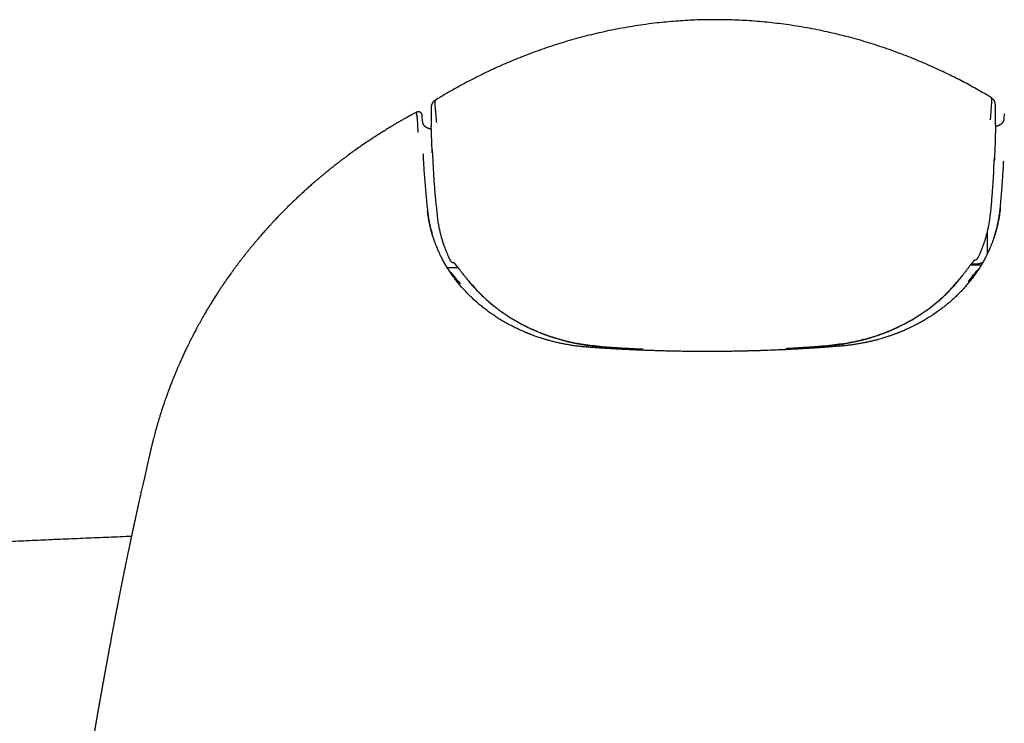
# Model space of a CAD drawing. Header units: millimetres. Extents: x 8 to 765, y 12 to 461.
# Tile 22 of 37: x 370 to 408, y 434 to 461. Entities that reach past the tile are written whole.
import ezdxf

# ---------------------------------------------------------------- set-up
doc = ezdxf.new("R2010")
doc.units = ezdxf.units.MM

msp = doc.modelspace()

# ---------------------------------------------------------------- linework, layer by layer
at = {"color": 7, "linetype": 'Continuous', "lineweight": 30}
for p, q in [((385.319, 457.877), (385.321, 457.837)), ((385.56, 457.528), (385.547, 457.714)), ((408.256, 457.821), (408.242, 457.633)), ((385.898, 457.322), (385.9, 457.335)), ((407.911, 457.437), (407.912, 457.426)), ((407.911, 457.359), (407.912, 457.428)), ((385.932, 456.403), (385.952, 456.013)), ((407.853, 455.729), (407.872, 456.117)), ((386.083, 454.241), (386.122, 453.861)), ((407.723, 453.956), (407.725, 453.966)), ((386.942, 451.812), (386.525, 451.81)), ((386.625, 452.116), (386.626, 452.115)), ((407.349, 451.908), (406.93, 451.906)), ((406.974, 451.962), (407.203, 451.965)), ((391.953, 448.792), (391.954, 448.712)), ((401.951, 448.839), (401.951, 448.759)), ((401.954, 448.759), (401.953, 448.839)), ((394.154, 448.637), (394.154, 448.6)), ((394.154, 448.6), (394.154, 448.588)), ((394.155, 448.588), (394.155, 448.651)), ((399.755, 448.615), (399.755, 448.677)), ((399.755, 448.542), (399.755, 448.542))]:
    msp.add_line(p, q, dxfattribs=at)
at = {"color": 7, "linetype": 'Continuous', "lineweight": 30, "flags": 128}
msp.add_lwpolyline([(406.503, 451.351), (406.501, 451.349), (406.499, 451.347)], dxfattribs=at)
at = {"color": 7, "linetype": 'Continuous', "lineweight": 30}
for centre, start, end in [((407.06, 452.298), 279.1904, 334.8714), ((386.805, 452.203), 205.778, 262.0407)]:
    msp.add_arc(centre, 0.2, start, end, dxfattribs=at)
for points, knots in [([(396.885, 461.49), (396.78, 461.49), (396.546, 461.488), (396.187, 461.477), (395.808, 461.458), (395.434, 461.433), (395.064, 461.401), (394.678, 461.361), (394.276, 461.31), (393.859, 461.249), (393.448, 461.181), (393.042, 461.105), (392.641, 461.021), (392.244, 460.93), (391.855, 460.832), (391.474, 460.729), (391.1, 460.62), (390.734, 460.506), (390.376, 460.388), (390.026, 460.265), (389.684, 460.138), (389.349, 460.007), (389.023, 459.874), (388.705, 459.738), (388.397, 459.6), (388.099, 459.461), (387.808, 459.319), (387.506, 459.168), (387.196, 459.005), (386.878, 458.832), (386.571, 458.658), (386.293, 458.495), (386.12, 458.388), (386.044, 458.342)], [0, 0, 0, 0, 0.027617, 0.061045, 0.094119, 0.126841, 0.15921, 0.191228, 0.228511, 0.265306, 0.301614, 0.337433, 0.37348, 0.40902, 0.444054, 0.478581, 0.512603, 0.54612, 0.579131, 0.611566, 0.643496, 0.674919, 0.705835, 0.736242, 0.765611, 0.794488, 0.822871, 0.850754, 0.883289, 0.9151, 0.946171, 0.976483, 1, 1, 1, 1]), ([(407.754, 458.444), (407.706, 458.473), (407.574, 458.553), (407.356, 458.68), (407.096, 458.827), (406.83, 458.972), (406.559, 459.116), (406.281, 459.257), (405.996, 459.398), (405.702, 459.537), (405.399, 459.676), (405.085, 459.812), (404.765, 459.946), (404.436, 460.077), (404.1, 460.205), (403.756, 460.329), (403.404, 460.449), (403.045, 460.564), (402.679, 460.674), (402.305, 460.779), (401.924, 460.879), (401.537, 460.972), (401.146, 461.058), (400.749, 461.137), (400.346, 461.21), (399.95, 461.272), (399.563, 461.326), (399.186, 461.371), (398.803, 461.41), (398.415, 461.441), (398.021, 461.466), (397.623, 461.482), (397.244, 461.491), (396.997, 461.491), (396.885, 461.49)], [0, 0, 0, 0, 0.014899, 0.040585, 0.066832, 0.093629, 0.120469, 0.14782, 0.175676, 0.204032, 0.233477, 0.263434, 0.293902, 0.324881, 0.35637, 0.388368, 0.420873, 0.453811, 0.487253, 0.521197, 0.555645, 0.590597, 0.625416, 0.660721, 0.696515, 0.732797, 0.765604, 0.7988, 0.832385, 0.86636, 0.900725, 0.93548, 0.970627, 1, 1, 1, 1]), ([(386.046, 458.34), (386.035, 458.333), (386.015, 458.32), (385.989, 458.297), (385.968, 458.275), (385.953, 458.255), (385.941, 458.236), (385.931, 458.219), (385.923, 458.201), (385.916, 458.183), (385.91, 458.166), (385.906, 458.15), (385.903, 458.137), (385.9, 458.122), (385.898, 458.106), (385.897, 458.09), (385.896, 458.076), (385.895, 458.061), (385.894, 458.045), (385.894, 458.029), (385.893, 458.014), (385.893, 458), (385.893, 457.988), (385.892, 457.978), (385.892, 457.969), (385.892, 457.957), (385.892, 457.943), (385.892, 457.923), (385.892, 457.898), (385.892, 457.867), (385.892, 457.829), (385.892, 457.785), (385.892, 457.731), (385.893, 457.67), (385.894, 457.598), (385.895, 457.517), (385.897, 457.429), (385.898, 457.366), (385.899, 457.335)], [0, 0, 0, 0, 0.0215166, 0.0420255, 0.0596536, 0.0742551, 0.0861699, 0.0981259, 0.1107824, 0.1242686, 0.1382147, 0.1512501, 0.1635173, 0.1753235, 0.2063326, 0.2346765, 0.2645907, 0.2976309, 0.3258219, 0.3550251, 0.3811147, 0.4036414, 0.4210343, 0.4354905, 0.44751, 0.4626305, 0.4823794, 0.5067516, 0.5357465, 0.5693702, 0.6076377, 0.6505715, 0.6981987, 0.7505433, 0.8076159, 0.8693988, 0.9358279, 1, 1, 1, 1]), ([(386.048, 458.336), (386.047, 458.336), (386.042, 458.337), (386.035, 458.29), (386.034, 458.198), (386.044, 458.063), (386.062, 457.895), (386.081, 457.702), (386.091, 457.555), (386.095, 457.482)], [0, 0, 0, 0, 0.070196, 0.227796, 0.385069, 0.541171, 0.695964, 0.849203, 1, 1, 1, 1]), ([(407.715, 457.583), (407.722, 457.656), (407.735, 457.802), (407.75, 457.995), (407.761, 458.164), (407.767, 458.3), (407.764, 458.392), (407.756, 458.439), (407.751, 458.438), (407.75, 458.437)], [0, 0, 0, 0, 0.1518121, 0.3060783, 0.4616637, 0.6182802, 0.7763734, 0.9354146, 1, 1, 1, 1]), ([(407.912, 457.437), (407.912, 457.47), (407.913, 457.532), (407.914, 457.617), (407.914, 457.692), (407.914, 457.759), (407.914, 457.816), (407.914, 457.865), (407.913, 457.905), (407.913, 457.938), (407.912, 457.963), (407.912, 457.985), (407.912, 458.004), (407.911, 458.022), (407.911, 458.041), (407.91, 458.059), (407.91, 458.081), (407.909, 458.105), (407.908, 458.13), (407.907, 458.153), (407.905, 458.176), (407.903, 458.196), (407.901, 458.211), (407.9, 458.223), (407.898, 458.232), (407.896, 458.241), (407.893, 458.255), (407.888, 458.272), (407.881, 458.291), (407.873, 458.311), (407.863, 458.33), (407.85, 458.35), (407.835, 458.372), (407.813, 458.395), (407.785, 458.421), (407.762, 458.435), (407.749, 458.443)], [0, 0, 0, 0, 0.066673, 0.128818, 0.186245, 0.23884, 0.286546, 0.329338, 0.367214, 0.396331, 0.421699, 0.443323, 0.462082, 0.482049, 0.50374, 0.527155, 0.552296, 0.596061, 0.640509, 0.682913, 0.724133, 0.765551, 0.79062, 0.812168, 0.821603, 0.831464, 0.843761, 0.858772, 0.875663, 0.891224, 0.905374, 0.918459, 0.933605, 0.952373, 0.974609, 1, 1, 1, 1]), ([(385.318, 457.88), (385.305, 457.873), (385.273, 457.856), (385.224, 457.83), (385.177, 457.804), (385.139, 457.783), (385.109, 457.767), (385.087, 457.755), (385.071, 457.746), (385.06, 457.739), (385.051, 457.734), (385.042, 457.73), (385.033, 457.725), (385.023, 457.719), (385.012, 457.713), (384.998, 457.705), (384.978, 457.694), (384.95, 457.678), (384.913, 457.658), (384.85, 457.622), (384.759, 457.57), (384.633, 457.498), (384.494, 457.416), (384.341, 457.324), (384.176, 457.224), (384.001, 457.115), (383.814, 456.997), (383.621, 456.872), (383.421, 456.739), (383.22, 456.602), (383.018, 456.461), (382.815, 456.317), (382.645, 456.192), (382.511, 456.093), (382.415, 456.021), (382.324, 455.951), (382.239, 455.886), (382.161, 455.825), (382.089, 455.768), (382.023, 455.716), (381.97, 455.674), (381.929, 455.641), (381.901, 455.618), (381.879, 455.601), (381.863, 455.588), (381.852, 455.579), (381.841, 455.57), (381.828, 455.559), (381.81, 455.545), (381.788, 455.526), (381.761, 455.505), (381.729, 455.479), (381.692, 455.448), (381.65, 455.412), (381.603, 455.374), (381.555, 455.333), (381.506, 455.292), (381.458, 455.251), (381.41, 455.211), (381.33, 455.141), (381.218, 455.044), (381.082, 454.923), (380.954, 454.808), (380.835, 454.698), (380.716, 454.588), (380.582, 454.462), (380.431, 454.317), (380.263, 454.15), (380.13, 454.016), (380.032, 453.917), (379.973, 453.855), (379.912, 453.792), (379.852, 453.729), (379.795, 453.668), (379.742, 453.611), (379.695, 453.561), (379.655, 453.517), (379.62, 453.48), (379.592, 453.449), (379.57, 453.425), (379.554, 453.408), (379.545, 453.397), (379.537, 453.389), (379.528, 453.379), (379.515, 453.364), (379.498, 453.345), (379.472, 453.317), (379.438, 453.278), (379.394, 453.229), (379.344, 453.173), (379.29, 453.111), (379.231, 453.043), (379.157, 452.958), (379.074, 452.86), (378.982, 452.751), (378.896, 452.646), (378.814, 452.546), (378.736, 452.45), (378.663, 452.358), (378.593, 452.269), (378.525, 452.182), (378.456, 452.093), (378.385, 452), (378.312, 451.902), (378.236, 451.8), (378.159, 451.695), (378.088, 451.597), (378.027, 451.511), (377.976, 451.44), (377.931, 451.376), (377.897, 451.326), (377.871, 451.29), (377.854, 451.264), (377.838, 451.241), (377.825, 451.222), (377.816, 451.209), (377.808, 451.198), (377.8, 451.185), (377.787, 451.167), (377.77, 451.141), (377.747, 451.108), (377.72, 451.068), (377.688, 451.02), (377.652, 450.965), (377.612, 450.905), (377.57, 450.841), (377.526, 450.773), (377.48, 450.701), (377.433, 450.627), (377.386, 450.553), (377.34, 450.479), (377.266, 450.358), (377.164, 450.19), (377.038, 449.976), (376.938, 449.8), (376.862, 449.663), (376.808, 449.564), (376.756, 449.468), (376.707, 449.377), (376.664, 449.296), (376.626, 449.223), (376.594, 449.161), (376.57, 449.113), (376.553, 449.08), (376.543, 449.061), (376.535, 449.045), (376.529, 449.034), (376.523, 449.021), (376.514, 449.004), (376.502, 448.98), (376.486, 448.949), (376.468, 448.911), (376.446, 448.867), (376.421, 448.816), (376.376, 448.724), (376.314, 448.596), (376.239, 448.436), (376.17, 448.285), (376.11, 448.152), (376.058, 448.034), (376.012, 447.928), (375.965, 447.817), (375.924, 447.719), (375.889, 447.634), (375.86, 447.564), (375.831, 447.492), (375.802, 447.418), (375.772, 447.343), (375.742, 447.266), (375.713, 447.19), (375.686, 447.118), (375.661, 447.052), (375.639, 446.993), (375.62, 446.941), (375.604, 446.898), (375.592, 446.864), (375.582, 446.837), (375.575, 446.816), (375.568, 446.798), (375.562, 446.779), (375.553, 446.754), (375.54, 446.719), (375.525, 446.675), (375.508, 446.626), (375.489, 446.571), (375.469, 446.513), (375.447, 446.448), (375.424, 446.379), (375.4, 446.308), (375.378, 446.237), (375.355, 446.168), (375.326, 446.076), (375.291, 445.963), (375.251, 445.83), (375.213, 445.702), (375.178, 445.578), (375.144, 445.459), (375.113, 445.344), (375.082, 445.23), (375.056, 445.13), (375.034, 445.043), (375.016, 444.97), (374.999, 444.899), (374.982, 444.83), (374.966, 444.764), (374.956, 444.72), (374.951, 444.699)], [0, 0, 0, 0, 0.002365, 0.006049, 0.009199, 0.011417, 0.013264, 0.014742, 0.015608, 0.016266, 0.016948, 0.017376, 0.01791, 0.01855, 0.019295, 0.020145, 0.0211, 0.023124, 0.025502, 0.028097, 0.035292, 0.04284, 0.052287, 0.062233, 0.072678, 0.084423, 0.096733, 0.109592, 0.122999, 0.136951, 0.150467, 0.16446, 0.178929, 0.185908, 0.192689, 0.199118, 0.205196, 0.210921, 0.215948, 0.220669, 0.225083, 0.227509, 0.229543, 0.231134, 0.232282, 0.232997, 0.233652, 0.234628, 0.235925, 0.237544, 0.239485, 0.241746, 0.244519, 0.247658, 0.25116, 0.254782, 0.258381, 0.261958, 0.265511, 0.269042, 0.279992, 0.290719, 0.300108, 0.30932, 0.31843, 0.327799, 0.340775, 0.354303, 0.368385, 0.373252, 0.378181, 0.383174, 0.388228, 0.393168, 0.397613, 0.401551, 0.404974, 0.407891, 0.410302, 0.412207, 0.413606, 0.414247, 0.414722, 0.415483, 0.416638, 0.418154, 0.419843, 0.423216, 0.427047, 0.431336, 0.436083, 0.441288, 0.446925, 0.455488, 0.463696, 0.471548, 0.479044, 0.486183, 0.492965, 0.499536, 0.50576, 0.512272, 0.519073, 0.526161, 0.533537, 0.541199, 0.549015, 0.554578, 0.559646, 0.56422, 0.5683, 0.57024, 0.572044, 0.573713, 0.575096, 0.576054, 0.576587, 0.577391, 0.578703, 0.580525, 0.582855, 0.585693, 0.589039, 0.592893, 0.597254, 0.601603, 0.606359, 0.611476, 0.616628, 0.62175, 0.626843, 0.631907, 0.646769, 0.66137, 0.675728, 0.682418, 0.689057, 0.695624, 0.701752, 0.707309, 0.71198, 0.716154, 0.719829, 0.721388, 0.722715, 0.723727, 0.724424, 0.725046, 0.726223, 0.727832, 0.729875, 0.732352, 0.735262, 0.738606, 0.742381, 0.753431, 0.763878, 0.773719, 0.782956, 0.789787, 0.796543, 0.803646, 0.811101, 0.815494, 0.82, 0.82462, 0.829354, 0.834201, 0.839161, 0.844153, 0.848767, 0.852946, 0.856689, 0.859998, 0.862871, 0.864857, 0.866564, 0.867961, 0.869002, 0.86991, 0.871546, 0.873763, 0.876562, 0.879941, 0.883229, 0.886927, 0.891035, 0.895529, 0.900061, 0.904511, 0.908879, 0.913165, 0.921881, 0.930237, 0.938234, 0.946007, 0.953408, 0.960578, 0.967685, 0.97473, 0.979309, 0.983861, 0.988373, 0.992597, 0.996462, 1, 1, 1, 1]), ([(385.546, 457.722), (385.546, 457.729), (385.545, 457.744), (385.543, 457.761), (385.54, 457.776), (385.538, 457.788), (385.535, 457.797), (385.532, 457.805), (385.528, 457.814), (385.523, 457.823), (385.517, 457.833), (385.511, 457.842), (385.501, 457.853), (385.489, 457.865), (385.47, 457.878), (385.451, 457.888), (385.431, 457.895), (385.411, 457.899), (385.391, 457.899), (385.371, 457.898), (385.352, 457.894), (385.335, 457.888), (385.325, 457.882), (385.32, 457.88)], [0, 0, 0, 0, 0.108293, 0.225742, 0.33228, 0.402, 0.460682, 0.50656, 0.540552, 0.565921, 0.586518, 0.605898, 0.625964, 0.667968, 0.708374, 0.747809, 0.787379, 0.826818, 0.865266, 0.901915, 0.936433, 0.969087, 1, 1, 1, 1]), ([(385.386, 457.089), (385.38, 457.22), (385.369, 457.482), (385.346, 457.711), (385.331, 457.827), (385.323, 457.875), (385.321, 457.875), (385.321, 457.875)], [0, 0, 0, 0, 0.299294, 0.598797, 0.748509, 0.898771, 1, 1, 1, 1]), ([(408.243, 457.654), (408.243, 457.647), (408.242, 457.635), (408.24, 457.618), (408.238, 457.603), (408.235, 457.59), (408.233, 457.579), (408.231, 457.571), (408.229, 457.563), (408.227, 457.558), (408.226, 457.554), (408.225, 457.551), (408.224, 457.548), (408.222, 457.544), (408.22, 457.538), (408.218, 457.531), (408.214, 457.523), (408.211, 457.515), (408.207, 457.507), (408.202, 457.498), (408.197, 457.489), (408.191, 457.48), (408.185, 457.472), (408.179, 457.464), (408.172, 457.455), (408.163, 457.445), (408.151, 457.433), (408.138, 457.422), (408.126, 457.412), (408.115, 457.404), (408.106, 457.398), (408.097, 457.392), (408.089, 457.387), (408.08, 457.382), (408.07, 457.377), (408.06, 457.371), (408.049, 457.366), (408.037, 457.361), (408.025, 457.355), (408.014, 457.351), (408.003, 457.347), (407.993, 457.343), (407.983, 457.34), (407.972, 457.336), (407.957, 457.332), (407.938, 457.326), (407.922, 457.322), (407.913, 457.32), (407.911, 457.319)], [0, 0, 0, 0, 0.034151, 0.065161, 0.093012, 0.117689, 0.139182, 0.157484, 0.17259, 0.18412, 0.192676, 0.199908, 0.207531, 0.215548, 0.23244, 0.25146, 0.271043, 0.293089, 0.315863, 0.337809, 0.367721, 0.395358, 0.41999, 0.443595, 0.469449, 0.504858, 0.543459, 0.584484, 0.623523, 0.646683, 0.668708, 0.6894, 0.708748, 0.728548, 0.747257, 0.767378, 0.788299, 0.809888, 0.831936, 0.852161, 0.868986, 0.883703, 0.898817, 0.915575, 0.933978, 0.963754, 0.99292, 1, 1, 1, 1]), ([(385.901, 457.213), (385.901, 457.213), (385.892, 457.215), (385.874, 457.219), (385.85, 457.225), (385.827, 457.232), (385.81, 457.237), (385.797, 457.242), (385.787, 457.245), (385.777, 457.249), (385.767, 457.254), (385.756, 457.258), (385.747, 457.262), (385.739, 457.266), (385.733, 457.269), (385.728, 457.272), (385.722, 457.275), (385.716, 457.278), (385.709, 457.282), (385.702, 457.286), (385.695, 457.291), (385.688, 457.296), (385.681, 457.3), (385.675, 457.305), (385.669, 457.309), (385.664, 457.313), (385.658, 457.319), (385.651, 457.325), (385.643, 457.333), (385.635, 457.341), (385.628, 457.349), (385.621, 457.357), (385.616, 457.364), (385.612, 457.37), (385.607, 457.377), (385.603, 457.384), (385.598, 457.392), (385.594, 457.4), (385.59, 457.408), (385.586, 457.416), (385.584, 457.423), (385.582, 457.428), (385.58, 457.432), (385.579, 457.435), (385.578, 457.438), (385.577, 457.442), (385.576, 457.444), (385.575, 457.448), (385.574, 457.453), (385.572, 457.46), (385.569, 457.469), (385.567, 457.48), (385.564, 457.494), (385.562, 457.509), (385.56, 457.522), (385.56, 457.531), (385.559, 457.533)], [0, 0, 0, 0, 0.0007264, 0.035686, 0.0698866, 0.1019008, 0.1317828, 0.148342, 0.1650059, 0.1820125, 0.2000824, 0.2192645, 0.2381673, 0.2543411, 0.2652039, 0.2746638, 0.286315, 0.301112, 0.3149442, 0.3307166, 0.3480028, 0.3641132, 0.3842718, 0.4010721, 0.4150974, 0.4297963, 0.4457364, 0.4716519, 0.4986794, 0.5263032, 0.554071, 0.5789494, 0.6004013, 0.6202083, 0.6411153, 0.6634681, 0.6885825, 0.7103432, 0.7337237, 0.7558555, 0.7756953, 0.7859466, 0.7954673, 0.8043269, 0.812539, 0.8201036, 0.8270206, 0.834897, 0.8454484, 0.860783, 0.8796109, 0.9019297, 0.9277355, 0.9570216, 0.9897779, 1, 1, 1, 1]), ([(385.938, 456.299), (385.938, 456.302), (385.934, 456.367), (385.928, 456.498), (385.919, 456.693), (385.911, 456.896), (385.904, 457.107), (385.9, 457.25), (385.898, 457.323)], [0, 0, 0, 0, 0.008512, 0.1919633, 0.3828382, 0.5811361, 0.7868569, 1, 1, 1, 1]), ([(407.911, 457.357), (407.911, 457.303), (407.909, 457.175), (407.904, 456.975), (407.898, 456.761), (407.891, 456.555), (407.883, 456.358), (407.875, 456.173), (407.869, 456.05), (407.866, 455.99), (407.866, 455.987)], [0, 0, 0, 0, 0.118763, 0.281208, 0.437416, 0.587387, 0.73112, 0.868615, 0.99254, 1, 1, 1, 1]), ([(385.575, 456.261), (385.583, 456.109), (385.6, 455.757), (385.64, 455.206), (385.691, 454.609), (385.733, 454.211), (385.754, 454.013)], [0, 0, 0, 0, 0.20319, 0.47001, 0.735613, 1, 1, 1, 1]), ([(385.952, 456.013), (385.961, 455.847), (385.979, 455.496), (386.018, 454.962), (386.053, 454.538), (386.078, 454.299), (386.083, 454.243)], [0, 0, 0, 0, 0.281279, 0.595098, 0.906125, 1, 1, 1, 1]), ([(407.725, 453.966), (407.742, 454.148), (407.776, 454.514), (407.816, 455.065), (407.842, 455.471), (407.851, 455.692), (407.853, 455.729)], [0, 0, 0, 0, 0.309624, 0.622052, 0.937283, 1, 1, 1, 1]), ([(408.095, 454.118), (408.114, 454.317), (408.151, 454.715), (408.195, 455.313), (408.222, 455.735), (408.231, 455.957), (408.232, 455.98)], [0, 0, 0, 0, 0.319508, 0.640487, 0.962938, 1, 1, 1, 1]), ([(408.099, 454.134), (408.093, 454.078), (408.081, 453.968), (408.057, 453.807), (408.03, 453.654), (407.999, 453.509), (407.966, 453.37), (407.931, 453.239), (407.893, 453.111), (407.853, 452.987), (407.811, 452.868), (407.769, 452.757), (407.728, 452.654), (407.689, 452.564), (407.655, 452.485), (407.623, 452.418), (407.593, 452.354), (407.563, 452.293), (407.531, 452.232), (407.485, 452.142), (407.42, 452.026), (407.33, 451.874), (407.23, 451.716), (407.117, 451.552), (406.997, 451.389), (406.871, 451.23), (406.739, 451.074), (406.602, 450.923), (406.459, 450.777), (406.311, 450.634), (406.154, 450.493), (405.989, 450.353), (405.816, 450.217), (405.635, 450.085), (405.447, 449.956), (405.268, 449.842), (405.099, 449.742), (404.943, 449.654), (404.814, 449.586), (404.716, 449.536), (404.65, 449.504), (404.583, 449.472), (404.515, 449.44), (404.447, 449.409), (404.382, 449.38), (404.321, 449.354), (404.268, 449.331), (404.224, 449.313), (404.191, 449.299), (404.168, 449.29), (404.155, 449.285), (404.145, 449.281), (404.133, 449.276), (404.116, 449.269), (404.094, 449.261), (404.071, 449.252), (404.039, 449.239), (403.998, 449.224), (403.948, 449.205), (403.894, 449.186), (403.836, 449.165), (403.773, 449.144), (403.703, 449.12), (403.624, 449.095), (403.537, 449.067), (403.44, 449.039), (403.335, 449.009), (403.221, 448.978), (403.097, 448.948), (402.965, 448.917), (402.827, 448.887), (402.684, 448.859), (402.537, 448.833), (402.382, 448.809), (402.219, 448.787), (402.047, 448.767), (401.93, 448.757), (401.87, 448.751)], [0, 0, 0, 0, 0.020712, 0.040575, 0.059596, 0.077781, 0.095134, 0.111658, 0.127359, 0.14368, 0.159009, 0.173351, 0.186706, 0.199076, 0.208633, 0.217507, 0.22576, 0.233923, 0.24212, 0.250352, 0.269893, 0.289628, 0.312711, 0.336064, 0.359628, 0.383216, 0.406821, 0.430029, 0.453269, 0.476564, 0.500132, 0.524411, 0.548916, 0.57365, 0.59862, 0.624032, 0.643069, 0.662448, 0.682169, 0.690011, 0.697907, 0.705856, 0.713859, 0.721915, 0.729565, 0.736812, 0.742935, 0.747934, 0.751807, 0.754557, 0.755608, 0.756395, 0.757721, 0.759777, 0.76235, 0.765044, 0.76785, 0.773143, 0.778796, 0.784809, 0.791182, 0.798066, 0.805838, 0.814514, 0.824094, 0.83458, 0.845973, 0.858275, 0.871487, 0.885612, 0.900653, 0.91525, 0.930624, 0.946779, 0.963723, 0.98146, 1, 1, 1, 1]), ([(407.842, 452.959), (407.861, 453.015), (407.899, 453.131), (407.95, 453.311), (407.997, 453.502), (408.037, 453.7), (408.071, 453.906), (408.087, 454.047), (408.095, 454.118)], [0, 0, 0, 0, 0.148071, 0.306729, 0.471252, 0.641637, 0.817887, 1, 1, 1, 1]), ([(392.042, 448.705), (391.974, 448.71), (391.842, 448.721), (391.649, 448.742), (391.465, 448.767), (391.29, 448.794), (391.123, 448.824), (390.966, 448.855), (390.812, 448.889), (390.663, 448.925), (390.519, 448.963), (390.386, 449.001), (390.262, 449.038), (390.154, 449.073), (390.061, 449.104), (389.981, 449.131), (389.909, 449.157), (389.845, 449.181), (389.79, 449.202), (389.745, 449.219), (389.712, 449.232), (389.69, 449.24), (389.677, 449.246), (389.667, 449.25), (389.658, 449.254), (389.646, 449.258), (389.628, 449.266), (389.603, 449.276), (389.573, 449.289), (389.541, 449.302), (389.497, 449.321), (389.441, 449.345), (389.372, 449.376), (389.298, 449.41), (389.185, 449.463), (389.036, 449.538), (388.85, 449.637), (388.67, 449.74), (388.497, 449.846), (388.334, 449.953), (388.175, 450.063), (388.023, 450.176), (387.877, 450.29), (387.728, 450.414), (387.577, 450.548), (387.423, 450.693), (387.277, 450.841), (387.136, 450.992), (387.003, 451.146), (386.877, 451.303), (386.757, 451.462), (386.645, 451.622), (386.541, 451.781), (386.446, 451.938), (386.359, 452.093), (386.294, 452.218), (386.248, 452.312), (386.216, 452.379), (386.183, 452.451), (386.148, 452.529), (386.113, 452.612), (386.075, 452.708), (386.034, 452.816), (385.991, 452.939), (385.948, 453.071), (385.907, 453.211), (385.871, 453.348), (385.839, 453.482), (385.813, 453.611), (385.789, 453.745), (385.767, 453.885), (385.756, 453.98), (385.75, 454.029)], [0, 0, 0, 0, 0.020779, 0.040707, 0.059797, 0.078055, 0.095488, 0.112104, 0.127906, 0.144354, 0.159826, 0.174325, 0.187855, 0.200417, 0.209902, 0.218751, 0.226937, 0.234158, 0.24033, 0.245453, 0.249525, 0.251388, 0.252905, 0.254077, 0.254909, 0.256083, 0.25805, 0.261232, 0.264698, 0.268374, 0.272259, 0.279717, 0.287843, 0.296628, 0.305708, 0.327767, 0.350454, 0.373774, 0.395135, 0.416694, 0.437925, 0.458823, 0.47939, 0.499627, 0.523845, 0.547575, 0.571236, 0.594864, 0.618468, 0.641634, 0.664773, 0.687703, 0.710371, 0.731675, 0.752751, 0.773603, 0.781828, 0.79065, 0.800154, 0.810341, 0.821211, 0.832766, 0.847538, 0.863298, 0.880052, 0.897801, 0.91655, 0.931986, 0.948046, 0.964732, 0.982049, 1, 1, 1, 1]), ([(385.754, 454.013), (385.762, 453.948), (385.777, 453.82), (385.81, 453.632), (385.847, 453.45), (385.889, 453.277), (385.921, 453.166), (385.937, 453.112)], [0, 0, 0, 0, 0.213783, 0.42133, 0.622641, 0.817717, 1, 1, 1, 1]), ([(386.123, 453.853), (386.128, 453.816), (386.136, 453.743), (386.151, 453.639), (386.166, 453.543), (386.182, 453.454), (386.198, 453.374), (386.213, 453.306), (386.225, 453.249), (386.237, 453.202), (386.247, 453.16), (386.256, 453.122), (386.266, 453.086), (386.276, 453.046), (386.29, 452.996), (386.307, 452.936), (386.328, 452.869), (386.351, 452.795), (386.379, 452.713), (386.409, 452.626), (386.444, 452.534), (386.482, 452.438), (386.525, 452.335), (386.572, 452.227), (386.607, 452.153), (386.625, 452.115)], [0, 0, 0, 0, 0.063093, 0.121722, 0.175932, 0.225757, 0.271228, 0.312367, 0.341663, 0.368303, 0.392291, 0.413632, 0.432643, 0.453179, 0.483165, 0.517463, 0.556073, 0.598997, 0.646243, 0.697821, 0.750433, 0.806929, 0.867333, 0.931677, 1, 1, 1, 1]), ([(407.241, 452.212), (407.257, 452.247), (407.289, 452.315), (407.331, 452.414), (407.369, 452.506), (407.402, 452.591), (407.431, 452.669), (407.455, 452.735), (407.474, 452.791), (407.489, 452.837), (407.502, 452.879), (407.514, 452.916), (407.525, 452.951), (407.537, 452.992), (407.551, 453.041), (407.568, 453.101), (407.585, 453.169), (407.604, 453.244), (407.623, 453.328), (407.643, 453.417), (407.661, 453.512), (407.679, 453.613), (407.695, 453.721), (407.711, 453.836), (407.719, 453.915), (407.723, 453.956)], [0, 0, 0, 0, 0.06287, 0.121318, 0.175379, 0.225081, 0.270444, 0.311485, 0.340706, 0.367269, 0.391177, 0.412431, 0.431404, 0.451992, 0.482034, 0.516379, 0.555032, 0.598003, 0.645305, 0.696957, 0.749664, 0.806285, 0.866853, 0.931408, 1, 1, 1, 1]), ([(407.598, 452.365), (407.598, 452.372), (407.599, 452.388), (407.599, 452.42), (407.6, 452.458), (407.601, 452.503), (407.601, 452.556), (407.602, 452.616), (407.602, 452.678), (407.602, 452.741), (407.603, 452.804), (407.603, 452.868), (407.603, 452.934), (407.603, 453.001), (407.603, 453.068), (407.603, 453.136), (407.603, 453.193), (407.603, 453.227), (407.603, 453.239)], [0, 0, 0, 0, 0.053254, 0.115555, 0.175889, 0.234398, 0.309673, 0.381888, 0.451041, 0.51712, 0.580554, 0.643733, 0.707016, 0.77044, 0.834123, 0.898286, 0.96307, 1, 1, 1, 1]), ([(386.754, 452.028), (386.754, 452.028), (386.753, 452.028), (386.756, 452.026), (386.76, 452.022), (386.767, 452.016), (386.774, 452.009), (386.782, 452.001), (386.792, 451.991), (386.803, 451.979), (386.817, 451.964), (386.832, 451.947), (386.849, 451.927), (386.867, 451.904), (386.887, 451.88), (386.907, 451.855), (386.927, 451.831), (386.944, 451.81), (386.958, 451.791), (386.971, 451.775), (386.985, 451.757), (387.003, 451.735), (387.024, 451.708), (387.049, 451.675), (387.08, 451.636), (387.115, 451.59), (387.152, 451.542), (387.192, 451.492), (387.232, 451.442), (387.276, 451.386), (387.324, 451.326), (387.359, 451.283), (387.377, 451.261)], [0, 0, 0, 0, 0.007725, 0.035442, 0.06421, 0.092749, 0.117672, 0.146654, 0.171834, 0.19919, 0.228765, 0.260416, 0.294142, 0.329965, 0.3666, 0.401117, 0.432805, 0.46164, 0.482275, 0.50112, 0.520922, 0.545565, 0.575692, 0.610938, 0.651348, 0.696973, 0.747865, 0.791588, 0.83863, 0.889023, 0.9428, 1, 1, 1, 1]), ([(406.503, 451.351), (406.522, 451.375), (406.558, 451.42), (406.608, 451.484), (406.653, 451.543), (406.694, 451.596), (406.731, 451.644), (406.765, 451.689), (406.797, 451.731), (406.826, 451.769), (406.851, 451.802), (406.871, 451.828), (406.886, 451.848), (406.898, 451.864), (406.909, 451.878), (406.92, 451.892), (406.931, 451.907), (406.946, 451.925), (406.963, 451.948), (406.984, 451.974), (407.006, 452.002), (407.028, 452.029), (407.048, 452.053), (407.063, 452.07), (407.074, 452.083), (407.082, 452.091), (407.089, 452.099), (407.097, 452.106), (407.104, 452.114), (407.113, 452.122), (407.118, 452.127), (407.119, 452.127), (407.12, 452.127)], [0, 0, 0, 0, 0.0611132, 0.1183443, 0.1717383, 0.2213364, 0.2671768, 0.3092956, 0.354204, 0.3940434, 0.4288618, 0.458702, 0.4801454, 0.4980515, 0.5137522, 0.530591, 0.5487257, 0.5681487, 0.6012542, 0.6374906, 0.6761681, 0.7230004, 0.7662364, 0.8059113, 0.8275285, 0.8478037, 0.8672566, 0.890338, 0.915349, 0.9440328, 0.9728322, 1, 1, 1, 1]), ([(406.846, 451.272), (406.896, 451.332), (406.995, 451.45), (407.12, 451.604), (407.213, 451.718), (407.255, 451.765), (407.27, 451.781)], [0, 0, 0, 0, 0.294898, 0.580623, 0.858813, 1, 1, 1, 1]), ([(407.203, 451.966), (407.218, 451.967), (407.248, 451.968), (407.291, 451.976), (407.331, 451.988), (407.37, 452.004), (407.401, 452.021), (407.42, 452.034), (407.426, 452.038)], [0, 0, 0, 0, 0.192656, 0.377187, 0.551196, 0.712648, 0.905583, 1, 1, 1, 1]), ([(386.614, 451.672), (386.625, 451.66), (386.665, 451.617), (386.756, 451.508), (386.883, 451.355), (386.983, 451.238), (387.033, 451.179)], [0, 0, 0, 0, 0.1122536, 0.3998158, 0.6951668, 1, 1, 1, 1]), ([(387.369, 451.278), (387.531, 451.093), (387.851, 450.727), (388.415, 450.246), (389.022, 449.827), (389.669, 449.475), (390.345, 449.19), (391.04, 448.975), (391.745, 448.822), (392.221, 448.774), (392.457, 448.751)], [0, 0, 0, 0, 0.132716, 0.263166, 0.39138, 0.517386, 0.641217, 0.762905, 0.882488, 1, 1, 1, 1]), ([(387.381, 451.257), (387.416, 451.215), (387.488, 451.128), (387.602, 451.001), (387.721, 450.875), (387.839, 450.757), (387.957, 450.645), (388.073, 450.539), (388.192, 450.436), (388.313, 450.337), (388.435, 450.241), (388.554, 450.152), (388.67, 450.069), (388.784, 449.991), (388.896, 449.917), (389.006, 449.848), (389.11, 449.785), (389.209, 449.727), (389.302, 449.674), (389.41, 449.615), (389.536, 449.549), (389.685, 449.476), (389.853, 449.397), (390.042, 449.315), (390.255, 449.229), (390.436, 449.163), (390.583, 449.113), (390.69, 449.078), (390.792, 449.046), (390.887, 449.018), (390.975, 448.994), (391.054, 448.972), (391.126, 448.954), (391.176, 448.942), (391.208, 448.934), (391.224, 448.93), (391.239, 448.926), (391.251, 448.923), (391.26, 448.921), (391.269, 448.919), (391.281, 448.916), (391.3, 448.912), (391.325, 448.906), (391.358, 448.899), (391.398, 448.89), (391.446, 448.88), (391.5, 448.869), (391.562, 448.857), (391.636, 448.843), (391.721, 448.828), (391.82, 448.811), (391.928, 448.795), (392.047, 448.779), (392.175, 448.763), (392.314, 448.749), (392.41, 448.741), (392.459, 448.737)], [0, 0, 0, 0, 0.029589, 0.061676, 0.092727, 0.122748, 0.151748, 0.179731, 0.206704, 0.235211, 0.262505, 0.288589, 0.313467, 0.337141, 0.360937, 0.383385, 0.404484, 0.424238, 0.442648, 0.460009, 0.487621, 0.515878, 0.54478, 0.582501, 0.621274, 0.661105, 0.680252, 0.69957, 0.717768, 0.734353, 0.749324, 0.763436, 0.775731, 0.786206, 0.789324, 0.792235, 0.794796, 0.796847, 0.79839, 0.799509, 0.801452, 0.804615, 0.809004, 0.81462, 0.821464, 0.829537, 0.838839, 0.849373, 0.861139, 0.876098, 0.892674, 0.910871, 0.930694, 0.952151, 0.975249, 1, 1, 1, 1]), ([(401.451, 448.78), (401.503, 448.785), (401.603, 448.794), (401.749, 448.811), (401.886, 448.829), (402.013, 448.848), (402.13, 448.867), (402.239, 448.887), (402.338, 448.906), (402.428, 448.925), (402.509, 448.943), (402.581, 448.959), (402.644, 448.974), (402.698, 448.988), (402.744, 448.999), (402.781, 449.009), (402.808, 449.016), (402.827, 449.021), (402.841, 449.025), (402.854, 449.029), (402.868, 449.033), (402.884, 449.037), (402.905, 449.043), (402.931, 449.05), (402.966, 449.06), (403.01, 449.073), (403.063, 449.089), (403.125, 449.108), (403.193, 449.13), (403.292, 449.162), (403.417, 449.206), (403.573, 449.263), (403.733, 449.326), (403.897, 449.396), (404.043, 449.461), (404.172, 449.523), (404.286, 449.579), (404.397, 449.636), (404.505, 449.695), (404.606, 449.751), (404.703, 449.808), (404.797, 449.864), (404.896, 449.926), (404.999, 449.992), (405.108, 450.066), (405.224, 450.147), (405.346, 450.236), (405.471, 450.332), (405.599, 450.436), (405.73, 450.547), (405.861, 450.664), (405.99, 450.787), (406.118, 450.915), (406.246, 451.051), (406.375, 451.195), (406.457, 451.296), (406.499, 451.347)], [0, 0, 0, 0, 0.025894, 0.050251, 0.073082, 0.094396, 0.114199, 0.132499, 0.1493, 0.164606, 0.17842, 0.190744, 0.201581, 0.210933, 0.2188, 0.225183, 0.230084, 0.232838, 0.235067, 0.237696, 0.239536, 0.24223, 0.245884, 0.250496, 0.256067, 0.264047, 0.273417, 0.284175, 0.296321, 0.309795, 0.33667, 0.363072, 0.393889, 0.424042, 0.453535, 0.475613, 0.497308, 0.518621, 0.539552, 0.560648, 0.578456, 0.597424, 0.617553, 0.638845, 0.661303, 0.6864, 0.712816, 0.740557, 0.769629, 0.800039, 0.831795, 0.862979, 0.895379, 0.929006, 0.963874, 1, 1, 1, 1]), ([(401.453, 448.794), (401.689, 448.82), (402.164, 448.872), (402.867, 449.031), (403.56, 449.253), (404.232, 449.544), (404.874, 449.902), (405.476, 450.327), (406.034, 450.813), (406.351, 451.182), (406.51, 451.368)], [0, 0, 0, 0, 0.117516, 0.237101, 0.358791, 0.482623, 0.608628, 0.73684, 0.867288, 1, 1, 1, 1]), ([(392.459, 448.737), (392.494, 448.735), (392.568, 448.729), (392.684, 448.721), (392.812, 448.712), (392.95, 448.703), (393.1, 448.694), (393.258, 448.684), (393.422, 448.674), (393.594, 448.665), (393.776, 448.655), (393.964, 448.646), (394.092, 448.64), (394.155, 448.637)], [0, 0, 0, 0, 0.062023, 0.130623, 0.205801, 0.287556, 0.375889, 0.470799, 0.56631, 0.667668, 0.774872, 0.887923, 1, 1, 1, 1]), ([(401.87, 448.751), (401.799, 448.746), (401.662, 448.735), (401.461, 448.719), (401.27, 448.705), (401.088, 448.693), (400.917, 448.681), (400.756, 448.671), (400.606, 448.661), (400.465, 448.653), (400.333, 448.645), (400.21, 448.638), (400.096, 448.632), (399.992, 448.626), (399.903, 448.622), (399.827, 448.618), (399.763, 448.615), (399.698, 448.612), (399.622, 448.608), (399.531, 448.604), (399.424, 448.599), (399.307, 448.595), (399.18, 448.589), (399.045, 448.584), (398.901, 448.579), (398.749, 448.574), (398.587, 448.569), (398.415, 448.564), (398.232, 448.559), (398.038, 448.555), (397.835, 448.551), (397.621, 448.547), (397.399, 448.544), (397.176, 448.542), (397.028, 448.541), (396.957, 448.541)], [0, 0, 0, 0, 0.043026, 0.084067, 0.123127, 0.160212, 0.195326, 0.227897, 0.258574, 0.287359, 0.314255, 0.339265, 0.362391, 0.383635, 0.402998, 0.416894, 0.429632, 0.442417, 0.456375, 0.476206, 0.498004, 0.521768, 0.547494, 0.575183, 0.604286, 0.635278, 0.668157, 0.702923, 0.74034, 0.779719, 0.821056, 0.864351, 0.909602, 0.956808, 1, 1, 1, 1]), ([(399.755, 448.664), (399.786, 448.666), (399.856, 448.67), (399.969, 448.676), (400.096, 448.683), (400.235, 448.692), (400.385, 448.701), (400.543, 448.712), (400.708, 448.723), (400.879, 448.736), (401.061, 448.749), (401.253, 448.764), (401.384, 448.775), (401.451, 448.78)], [0, 0, 0, 0, 0.055188, 0.123785, 0.19896, 0.280713, 0.369044, 0.463954, 0.559466, 0.660826, 0.768035, 0.881093, 1, 1, 1, 1]), ([(396.957, 448.541), (396.887, 448.541), (396.751, 448.54), (396.551, 448.54), (396.361, 448.541), (396.181, 448.542), (396.011, 448.543), (395.851, 448.545), (395.702, 448.547), (395.561, 448.549), (395.431, 448.552), (395.309, 448.554), (395.196, 448.556), (395.093, 448.559), (395.005, 448.561), (394.931, 448.563), (394.867, 448.565), (394.802, 448.567), (394.726, 448.569), (394.635, 448.572), (394.528, 448.575), (394.411, 448.579), (394.285, 448.583), (394.151, 448.588), (394.007, 448.594), (393.856, 448.601), (393.695, 448.608), (393.523, 448.616), (393.341, 448.625), (393.148, 448.635), (392.945, 448.646), (392.733, 448.659), (392.511, 448.673), (392.28, 448.688), (392.122, 448.699), (392.042, 448.705)], [0, 0, 0, 0, 0.042467, 0.083001, 0.121601, 0.158267, 0.192996, 0.22522, 0.255573, 0.284055, 0.310665, 0.3354, 0.35826, 0.379243, 0.398348, 0.412042, 0.424589, 0.43738, 0.451328, 0.471124, 0.492864, 0.516551, 0.542186, 0.569771, 0.598764, 0.629643, 0.662411, 0.69707, 0.734391, 0.773689, 0.814968, 0.858233, 0.90349, 0.950743, 1, 1, 1, 1]), ([(394.155, 448.651), (394.155, 448.647), (394.155, 448.64), (394.155, 448.636), (394.155, 448.637), (394.155, 448.637)], [0, 0, 0, 0, 0.494556, 0.975054, 1, 1, 1, 1]), ([(374.951, 444.7), (374.95, 444.694), (374.947, 444.682), (374.943, 444.667), (374.941, 444.655), (374.938, 444.645), (374.936, 444.637), (374.935, 444.629), (374.931, 444.615), (374.926, 444.594), (374.92, 444.565), (374.912, 444.532), (374.903, 444.494), (374.894, 444.453), (374.883, 444.407), (374.872, 444.358), (374.86, 444.306), (374.848, 444.254), (374.836, 444.202), (374.824, 444.15), (374.797, 444.032), (374.766, 443.894), (374.729, 443.735), (374.704, 443.621), (374.678, 443.507), (374.653, 443.395), (374.628, 443.287), (374.605, 443.182), (374.582, 443.082), (374.561, 442.984), (374.543, 442.903), (374.528, 442.837), (374.517, 442.787), (374.506, 442.74), (374.497, 442.695), (374.487, 442.654), (374.479, 442.615), (374.471, 442.579), (374.463, 442.543), (374.455, 442.507), (374.447, 442.471), (374.439, 442.434), (374.43, 442.395), (374.421, 442.354), (374.412, 442.311), (374.402, 442.266), (374.392, 442.218), (374.38, 442.165), (374.367, 442.106), (374.353, 442.041), (374.338, 441.971), (374.325, 441.912), (374.315, 441.864), (374.308, 441.831), (374.301, 441.798), (374.294, 441.769), (374.288, 441.741), (374.283, 441.716), (374.278, 441.693), (374.273, 441.671), (374.269, 441.65), (374.264, 441.629), (374.259, 441.607), (374.254, 441.584), (374.248, 441.554), (374.24, 441.518), (374.231, 441.476), (374.221, 441.429), (374.21, 441.377), (374.198, 441.321), (374.186, 441.263), (374.173, 441.202), (374.159, 441.138), (374.146, 441.072), (374.132, 441.007), (374.118, 440.943), (374.105, 440.88), (374.092, 440.82), (374.08, 440.762), (374.069, 440.708), (374.059, 440.661), (374.051, 440.62), (374.043, 440.583), (374.035, 440.544), (374.026, 440.502), (374.017, 440.458), (374.008, 440.412), (373.998, 440.364), (373.988, 440.315), (373.978, 440.268), (373.969, 440.223), (373.96, 440.181), (373.952, 440.142), (373.944, 440.102), (373.936, 440.061), (373.927, 440.019), (373.918, 439.974), (373.909, 439.931), (373.9, 439.889), (373.892, 439.849), (373.885, 439.811), (373.877, 439.773), (373.87, 439.737), (373.862, 439.701), (373.855, 439.665), (373.848, 439.628), (373.84, 439.59), (373.832, 439.55), (373.824, 439.508), (373.815, 439.466), (373.807, 439.424), (373.798, 439.378), (373.788, 439.327), (373.777, 439.274), (373.767, 439.223), (373.757, 439.171), (373.746, 439.117), (373.736, 439.068), (373.728, 439.027), (373.722, 438.995), (373.716, 438.966), (373.711, 438.94), (373.707, 438.917), (373.703, 438.895), (373.698, 438.874), (373.694, 438.85), (373.689, 438.824), (373.683, 438.795), (373.674, 438.751), (373.663, 438.693), (373.65, 438.623), (373.636, 438.555), (373.626, 438.5), (373.618, 438.459), (373.612, 438.429), (373.607, 438.402), (373.602, 438.377), (373.598, 438.355), (373.594, 438.337), (373.591, 438.321), (373.588, 438.303), (373.584, 438.284), (373.58, 438.262), (373.575, 438.235), (373.569, 438.204), (373.562, 438.167), (373.554, 438.127), (373.546, 438.083), (373.537, 438.035), (373.527, 437.984), (373.517, 437.929), (373.506, 437.872), (373.495, 437.814), (373.484, 437.756), (373.473, 437.698), (373.449, 437.568), (373.406, 437.341), (373.365, 437.12), (373.339, 436.974), (373.33, 436.929), (373.322, 436.883), (373.314, 436.838), (373.306, 436.795), (373.297, 436.751), (373.289, 436.707), (373.281, 436.663), (373.274, 436.623), (373.267, 436.587), (373.261, 436.554), (373.256, 436.524), (373.251, 436.498), (373.247, 436.475), (373.244, 436.458), (373.242, 436.446), (373.24, 436.437), (373.238, 436.426), (373.236, 436.414), (373.233, 436.398), (373.23, 436.38), (373.226, 436.361), (373.223, 436.34), (373.218, 436.317), (373.214, 436.293), (373.21, 436.27), (373.206, 436.247), (373.201, 436.222), (373.196, 436.195), (373.191, 436.167), (373.187, 436.142), (373.182, 436.118), (373.178, 436.094), (373.173, 436.068), (373.168, 436.038), (373.162, 436.004), (373.155, 435.968), (373.148, 435.931), (373.142, 435.895), (373.136, 435.86), (373.13, 435.829), (373.125, 435.799), (373.12, 435.773), (373.115, 435.745), (373.11, 435.718), (373.105, 435.691), (373.098, 435.651), (373.088, 435.595), (373.074, 435.52), (373.061, 435.443), (373.047, 435.369), (373.035, 435.297), (373.022, 435.226), (373.009, 435.153), (372.997, 435.088), (372.987, 435.029), (372.977, 434.976), (372.967, 434.92), (372.956, 434.859), (372.945, 434.795), (372.933, 434.727), (372.92, 434.656), (372.907, 434.582), (372.895, 434.513), (372.885, 434.453), (372.876, 434.403), (372.868, 434.357), (372.86, 434.313), (372.853, 434.273), (372.847, 434.236), (372.841, 434.204), (372.836, 434.175), (372.831, 434.148), (372.827, 434.125), (372.824, 434.105), (372.821, 434.088), (372.818, 434.071), (372.815, 434.052), (372.811, 434.031), (372.807, 434.008), (372.802, 433.981), (372.797, 433.95), (372.791, 433.916), (372.785, 433.881), (372.779, 433.847), (372.774, 433.817), (372.769, 433.789), (372.764, 433.759), (372.759, 433.729), (372.754, 433.699), (372.749, 433.672), (372.745, 433.646), (372.741, 433.622), (372.737, 433.597), (372.732, 433.569), (372.727, 433.539), (372.722, 433.508), (372.717, 433.477), (372.712, 433.452), (372.709, 433.432), (372.706, 433.416), (372.703, 433.397), (372.699, 433.374), (372.695, 433.348), (372.69, 433.321), (372.686, 433.298), (372.684, 433.284), (372.683, 433.279)], [0, 0, 0, 0, 0.001626, 0.003013, 0.004089, 0.004858, 0.005537, 0.006284, 0.007097, 0.009301, 0.011882, 0.014841, 0.018178, 0.021892, 0.025984, 0.030453, 0.035103, 0.039762, 0.04443, 0.049107, 0.053793, 0.076011, 0.086177, 0.096385, 0.106627, 0.116677, 0.126433, 0.135728, 0.144738, 0.153465, 0.161908, 0.166588, 0.171062, 0.175286, 0.179261, 0.182987, 0.186404, 0.18958, 0.192661, 0.195943, 0.199051, 0.202327, 0.20577, 0.209381, 0.213159, 0.217116, 0.221339, 0.225848, 0.231237, 0.236985, 0.243092, 0.249557, 0.252577, 0.255612, 0.258449, 0.261065, 0.26346, 0.265635, 0.267589, 0.269591, 0.271356, 0.273182, 0.275108, 0.277133, 0.279257, 0.282796, 0.28654, 0.290346, 0.295121, 0.29997, 0.304974, 0.310256, 0.31582, 0.321549, 0.327256, 0.332797, 0.338171, 0.343378, 0.348392, 0.353056, 0.357342, 0.360446, 0.363556, 0.366894, 0.37046, 0.374294, 0.378251, 0.38233, 0.386529, 0.390673, 0.394473, 0.398003, 0.401292, 0.404623, 0.40807, 0.411642, 0.415416, 0.419411, 0.422705, 0.426098, 0.429362, 0.432458, 0.435616, 0.43858, 0.441542, 0.444633, 0.447853, 0.451153, 0.454861, 0.458342, 0.461742, 0.465363, 0.469951, 0.474442, 0.47868, 0.482845, 0.487374, 0.492285, 0.495148, 0.497812, 0.50024, 0.502432, 0.504389, 0.506119, 0.507844, 0.509816, 0.512035, 0.514501, 0.517187, 0.523212, 0.529159, 0.534994, 0.540608, 0.543169, 0.545679, 0.548088, 0.55022, 0.552058, 0.553603, 0.554855, 0.556324, 0.558001, 0.55991, 0.56205, 0.564899, 0.568075, 0.571579, 0.575411, 0.579571, 0.584058, 0.588873, 0.59394, 0.599029, 0.604123, 0.609223, 0.614328, 0.638469, 0.669371, 0.673432, 0.677497, 0.681565, 0.685635, 0.689583, 0.693321, 0.697529, 0.701435, 0.705038, 0.708338, 0.711335, 0.713985, 0.716342, 0.718408, 0.720181, 0.720986, 0.721761, 0.722732, 0.723926, 0.725345, 0.726987, 0.728853, 0.73076, 0.732855, 0.735124, 0.737351, 0.739466, 0.741469, 0.744315, 0.746898, 0.749217, 0.751317, 0.753549, 0.755986, 0.758628, 0.761971, 0.765493, 0.768944, 0.772311, 0.775595, 0.778798, 0.781312, 0.783852, 0.786418, 0.789012, 0.791619, 0.794068, 0.80037, 0.807829, 0.815643, 0.822586, 0.829318, 0.835964, 0.842625, 0.849305, 0.853708, 0.858436, 0.863492, 0.868876, 0.874587, 0.880514, 0.886758, 0.893318, 0.900193, 0.90482, 0.909172, 0.91324, 0.917024, 0.920523, 0.923739, 0.926511, 0.92903, 0.931297, 0.933311, 0.935073, 0.936333, 0.937705, 0.939227, 0.940897, 0.942764, 0.94494, 0.947433, 0.950242, 0.953215, 0.955894, 0.958281, 0.960416, 0.962702, 0.965239, 0.967584, 0.969793, 0.97179, 0.97359, 0.975506, 0.977667, 0.980023, 0.982459, 0.984893, 0.987169, 0.98838, 0.989514, 0.99088, 0.99258, 0.994832, 0.996877, 0.998688, 1, 1, 1, 1]), ([(374.199, 441.322), (374.129, 441.32), (373.758, 441.305), (373.089, 441.278), (372.195, 441.241), (371.311, 441.203), (370.435, 441.164), (369.552, 441.123), (368.66, 441.081), (367.762, 441.037), (366.873, 440.992), (365.995, 440.946), (365.127, 440.9), (364.219, 440.85), (363.266, 440.796), (362.264, 440.737), (361.26, 440.677), (360.108, 440.606), (358.807, 440.523), (357.357, 440.427), (355.9, 440.327), (354.436, 440.223), (353.066, 440.123), (351.789, 440.026), (350.604, 439.934), (349.411, 439.839), (348.209, 439.741), (346.998, 439.639), (345.779, 439.535), (344.551, 439.427), (343.298, 439.314), (342.026, 439.197), (340.741, 439.076), (339.466, 438.953), (338.201, 438.828), (336.947, 438.702), (335.727, 438.577), (334.541, 438.453), (333.683, 438.361), (333.122, 438.301), (332.853, 438.271), (332.575, 438.241), (332.289, 438.21), (331.995, 438.178), (331.692, 438.144), (331.381, 438.11), (331.061, 438.074), (330.734, 438.037), (330.397, 438), (330.053, 437.961), (329.7, 437.921), (329.339, 437.879), (328.956, 437.835), (328.552, 437.789), (328.126, 437.739), (327.69, 437.688), (327.244, 437.636), (326.801, 437.583), (326.364, 437.531), (325.932, 437.479), (325.492, 437.426), (325.043, 437.372), (324.587, 437.316), (324.122, 437.259), (323.632, 437.198), (323.117, 437.134), (322.577, 437.066), (322.027, 436.997), (321.467, 436.925), (320.897, 436.852), (320.317, 436.777), (319.727, 436.7), (319.127, 436.621), (318.517, 436.541), (317.901, 436.458), (317.279, 436.375), (316.651, 436.29), (316.014, 436.202), (315.586, 436.143), (315.37, 436.114)], [0, 0, 0, 0, 0.0035433, 0.0187852, 0.0338748, 0.0488122, 0.0635973, 0.0782302, 0.0935835, 0.1087656, 0.1237763, 0.1386156, 0.1532836, 0.1677803, 0.1846847, 0.2016111, 0.2185941, 0.2356337, 0.2600742, 0.2846301, 0.3093013, 0.3340878, 0.3589903, 0.3789308, 0.3990226, 0.4192655, 0.4396595, 0.4602046, 0.4809007, 0.5017477, 0.5227456, 0.544761, 0.5666116, 0.5882966, 0.609816, 0.6311697, 0.6523577, 0.6721401, 0.6917758, 0.6962247, 0.7008161, 0.7055508, 0.7104287, 0.7154498, 0.7206142, 0.7259218, 0.7313726, 0.7369666, 0.7427038, 0.7485843, 0.7546079, 0.7607747, 0.7670847, 0.774191, 0.7814706, 0.7889234, 0.7965493, 0.8043485, 0.8115889, 0.8189725, 0.8264991, 0.8341689, 0.8419817, 0.8499376, 0.8580365, 0.8671105, 0.8763576, 0.8857778, 0.895371, 0.9051371, 0.9150763, 0.9251884, 0.9354735, 0.9459315, 0.9565624, 0.9671717, 0.9779478, 0.9888906, 1, 1, 1, 1])]:
    msp.add_open_spline(points, degree=3, knots=knots, dxfattribs=at)

doc.saveas('drawing.dxf')
